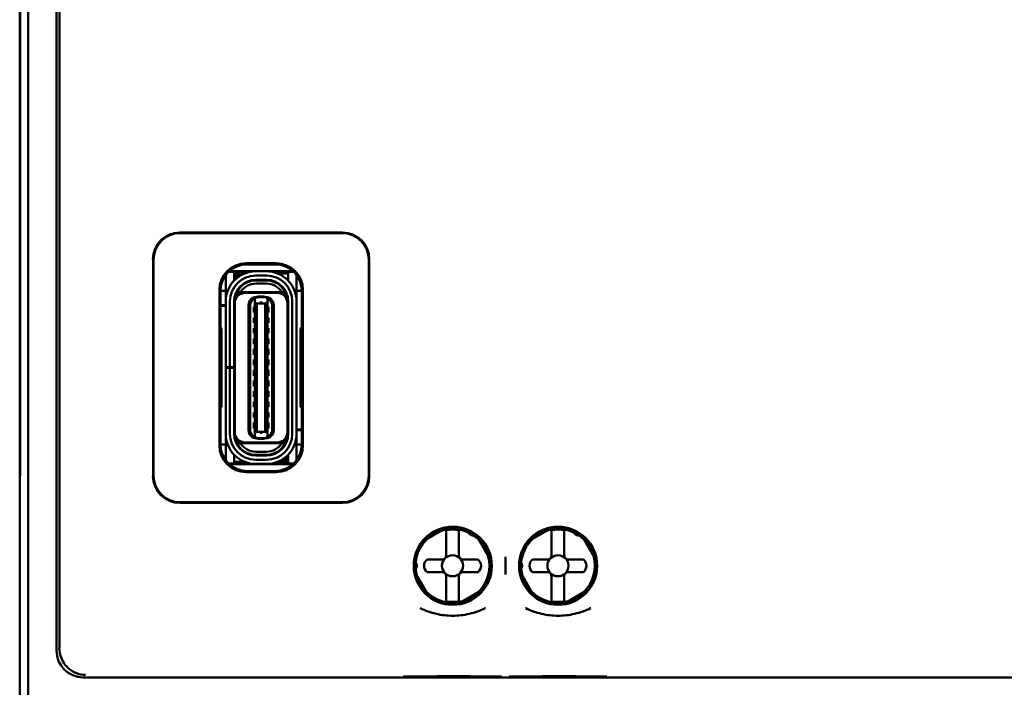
# Model space of a CAD drawing. Header units: inches. Extents: x 1 to 24, y 0.3 to 18.7.
# Tile 7 of 20: x 9.4 to 11.2, y 8.9 to 10.1. Entities that reach past the tile are written whole.
import ezdxf

# ---------------------------------------------------------------- set-up
doc = ezdxf.new("R2010")
doc.units = ezdxf.units.IN
doc.header["$LTSCALE"] = 0.8
doc.header["$MEASUREMENT"] = 0
doc.layers.add('Visible (ANSI)', color=7, linetype='Continuous', lineweight=50)

msp = doc.modelspace()

# ---------------------------------------------------------------- linework, layer by layer
at = {"layer": 'Visible (ANSI)'}
for p, q in [((9.3979, 8.4491), (9.3979, 11.8175)), ((9.4508, 11.3118), (9.4508, 8.9548)), ((9.4563, 9.0343), (9.4563, 11.0948)), ((9.3821, 11.0083), (9.3821, 9.2583)), ((9.3829, 9.3092), (9.3829, 10.9575)), ((9.383, 10.9595), (9.383, 9.3072)), ((9.6811, 9.7358), (9.9851, 9.7358)), ((9.9841, 9.7348), (9.6821, 9.7348)), ((9.6311, 9.2808), (9.6311, 9.6858)), ((9.6321, 9.6848), (9.6321, 9.2818)), ((9.8051, 9.6783), (9.8611, 9.6783)), ((9.8071, 9.6763), (9.8071, 9.6763)), ((9.8591, 9.6763), (9.8071, 9.6763)), ((9.8591, 9.6763), (9.8591, 9.6763)), ((10.0341, 9.2818), (10.0341, 9.6848)), ((10.0351, 9.6858), (10.0351, 9.2808)), ((9.7669, 9.6507), (9.7669, 9.6561)), ((9.7827, 9.6625), (9.7725, 9.6625)), ((9.7965, 9.6635), (9.7736, 9.6635)), ((9.7827, 9.6507), (9.7827, 9.6625)), ((9.7876, 9.6595), (9.7827, 9.6595)), ((9.7965, 9.6635), (9.8926, 9.6635)), ((9.803, 9.6595), (9.7965, 9.6595)), ((9.8429, 9.6633), (9.8232, 9.6633)), ((9.8835, 9.6595), (9.8631, 9.6595)), ((9.8936, 9.6625), (9.8835, 9.6625)), ((9.8835, 9.6625), (9.8835, 9.6507)), ((9.8992, 9.6507), (9.8992, 9.6562)), ((9.7669, 9.6168), (9.7669, 9.6507)), ((9.7827, 9.646), (9.7827, 9.6507)), ((9.7846, 9.648), (9.7846, 9.6516)), ((9.7886, 9.6516), (9.7886, 9.6513)), ((9.8232, 9.6554), (9.8429, 9.6554)), ((9.8232, 9.6463), (9.8232, 9.6475)), ((9.8429, 9.6475), (9.8232, 9.6475)), ((9.8429, 9.6463), (9.8232, 9.6463)), ((9.8429, 9.6404), (9.8232, 9.6404)), ((9.8429, 9.6463), (9.8429, 9.6475)), ((9.8835, 9.6507), (9.8835, 9.646)), ((9.8992, 9.6168), (9.8992, 9.6507)), ((9.7551, 9.3383), (9.7551, 9.6283)), ((9.7669, 9.627), (9.7571, 9.627)), ((9.7571, 9.6263), (9.7571, 9.6263)), ((9.7571, 9.6263), (9.7571, 9.5588)), ((9.7883, 9.6251), (9.7869, 9.6251)), ((9.7886, 9.628), (9.7886, 9.6257)), ((9.7901, 9.6243), (9.7946, 9.6243)), ((9.8715, 9.6243), (9.7946, 9.6243)), ((9.8626, 9.6231), (9.8035, 9.6231)), ((9.8761, 9.6243), (9.8715, 9.6243)), ((9.9091, 9.627), (9.8992, 9.627)), ((9.9091, 9.6263), (9.9091, 9.6263)), ((9.9091, 9.5588), (9.9091, 9.6263)), ((9.9111, 9.6283), (9.9111, 9.3383)), ((9.7669, 9.607), (9.7669, 9.6168)), ((9.7669, 9.4845), (9.7669, 9.607)), ((9.7748, 9.4845), (9.7748, 9.607)), ((9.7827, 9.4845), (9.7827, 9.607)), ((9.7839, 9.6034), (9.7839, 9.607)), ((9.7839, 9.3633), (9.7839, 9.6034)), ((9.8126, 9.366), (9.8126, 9.6006)), ((9.8213, 9.6119), (9.8248, 9.6148)), ((9.8213, 9.6119), (9.8213, 9.612)), ((9.8213, 9.6048), (9.8213, 9.6119)), ((9.8213, 9.6048), (9.8213, 9.3619)), ((9.8252, 9.6032), (9.8213, 9.6048)), ((9.8252, 9.615), (9.8248, 9.6148)), ((9.8268, 9.6156), (9.8252, 9.6156)), ((9.8311, 9.615), (9.8252, 9.615)), ((9.8252, 9.6032), (9.8252, 9.3635)), ((9.8409, 9.6032), (9.8252, 9.6032)), ((9.8311, 9.6164), (9.8291, 9.6164)), ((9.835, 9.6164), (9.8311, 9.6164)), ((9.8311, 9.615), (9.8311, 9.6164)), ((9.8409, 9.615), (9.8311, 9.615)), ((9.835, 9.6164), (9.835, 9.615)), ((9.837, 9.6164), (9.835, 9.6164)), ((9.8409, 9.6156), (9.8394, 9.6156)), ((9.8413, 9.6148), (9.8409, 9.615)), ((9.8449, 9.6048), (9.8409, 9.6032)), ((9.8409, 9.6032), (9.8409, 9.3635)), ((9.8449, 9.6119), (9.8413, 9.6148)), ((9.8449, 9.6119), (9.8449, 9.612)), ((9.8449, 9.6048), (9.8449, 9.6119)), ((9.8449, 9.3619), (9.8449, 9.6048)), ((9.8536, 9.6006), (9.8536, 9.366)), ((9.8823, 9.6034), (9.8823, 9.607)), ((9.8823, 9.3633), (9.8823, 9.6034)), ((9.8835, 9.3597), (9.8835, 9.607)), ((9.8913, 9.607), (9.8913, 9.3597)), ((9.8992, 9.607), (9.8992, 9.6168)), ((9.8992, 9.3597), (9.8992, 9.607)), ((9.7571, 9.5999), (9.7669, 9.5999)), ((9.7669, 9.5991), (9.7571, 9.5991)), ((9.7827, 9.5999), (9.7839, 9.5999)), ((9.7839, 9.5991), (9.7827, 9.5991)), ((9.8094, 9.3668), (9.8094, 9.5999)), ((9.8193, 9.5971), (9.8193, 9.5861)), ((9.8193, 9.5971), (9.8213, 9.5971)), ((9.8193, 9.5861), (9.8213, 9.5861)), ((9.8449, 9.5971), (9.8468, 9.5971)), ((9.8449, 9.5861), (9.8468, 9.5861)), ((9.8468, 9.5861), (9.8468, 9.5971)), ((9.8567, 9.3668), (9.8567, 9.5999)), ((9.8193, 9.5766), (9.8193, 9.5672)), ((9.8193, 9.5766), (9.8213, 9.5766)), ((9.8193, 9.5672), (9.8213, 9.5672)), ((9.8449, 9.5766), (9.8468, 9.5766)), ((9.8449, 9.5672), (9.8468, 9.5672)), ((9.8468, 9.5672), (9.8468, 9.5766)), ((9.7592, 9.5567), (9.7571, 9.5588)), ((9.7592, 9.41), (9.7592, 9.5567)), ((9.8193, 9.557), (9.8193, 9.5475)), ((9.8193, 9.557), (9.8213, 9.557)), ((9.8193, 9.5475), (9.8213, 9.5475)), ((9.8449, 9.557), (9.8468, 9.557)), ((9.8449, 9.5475), (9.8468, 9.5475)), ((9.8468, 9.5475), (9.8468, 9.557)), ((9.9091, 9.5588), (9.9069, 9.5567)), ((9.9069, 9.5567), (9.9069, 9.41)), ((9.8193, 9.5381), (9.8193, 9.527)), ((9.8193, 9.5381), (9.8213, 9.5381)), ((9.8193, 9.527), (9.8213, 9.527)), ((9.8449, 9.5381), (9.8468, 9.5381)), ((9.8449, 9.527), (9.8468, 9.527)), ((9.8468, 9.527), (9.8468, 9.5381)), ((9.7839, 9.5215), (9.7827, 9.5222)), ((9.8193, 9.5184), (9.8193, 9.5074)), ((9.8193, 9.5184), (9.8213, 9.5184)), ((9.8449, 9.5184), (9.8468, 9.5184)), ((9.8468, 9.5074), (9.8468, 9.5184)), ((9.8835, 9.5222), (9.8823, 9.5215)), ((9.8193, 9.5074), (9.8213, 9.5074)), ((9.8193, 9.4987), (9.8193, 9.4877)), ((9.8193, 9.4987), (9.8213, 9.4987)), ((9.8449, 9.5074), (9.8468, 9.5074)), ((9.8449, 9.4987), (9.8468, 9.4987)), ((9.8468, 9.4877), (9.8468, 9.4987)), ((9.7669, 9.4833), (9.7669, 9.4845)), ((9.7669, 9.4845), (9.7748, 9.4845)), ((9.7748, 9.4833), (9.7669, 9.4833)), ((9.7669, 9.3597), (9.7669, 9.4833)), ((9.7827, 9.4845), (9.7748, 9.4845)), ((9.7827, 9.4833), (9.7748, 9.4833)), ((9.7748, 9.3597), (9.7748, 9.4833)), ((9.7827, 9.4845), (9.7827, 9.4833)), ((9.7827, 9.3597), (9.7827, 9.4833)), ((9.8193, 9.4877), (9.8213, 9.4877)), ((9.8193, 9.479), (9.8193, 9.468)), ((9.8193, 9.479), (9.8213, 9.479)), ((9.8449, 9.4877), (9.8468, 9.4877)), ((9.8449, 9.479), (9.8468, 9.479)), ((9.8468, 9.468), (9.8468, 9.479)), ((9.8193, 9.468), (9.8213, 9.468)), ((9.8193, 9.4593), (9.8193, 9.4483)), ((9.8193, 9.4593), (9.8213, 9.4593)), ((9.8449, 9.468), (9.8468, 9.468)), ((9.8449, 9.4593), (9.8468, 9.4593)), ((9.8468, 9.4483), (9.8468, 9.4593)), ((9.7839, 9.4451), (9.7827, 9.4445)), ((9.8193, 9.4483), (9.8213, 9.4483)), ((9.8193, 9.4396), (9.8193, 9.4286)), ((9.8193, 9.4396), (9.8213, 9.4396)), ((9.8449, 9.4483), (9.8468, 9.4483)), ((9.8449, 9.4396), (9.8468, 9.4396)), ((9.8468, 9.4286), (9.8468, 9.4396)), ((9.8835, 9.4445), (9.8823, 9.4451)), ((9.8193, 9.4286), (9.8213, 9.4286)), ((9.8193, 9.4192), (9.8193, 9.4097)), ((9.8193, 9.4192), (9.8213, 9.4192)), ((9.8449, 9.4286), (9.8468, 9.4286)), ((9.8449, 9.4192), (9.8468, 9.4192)), ((9.8468, 9.4097), (9.8468, 9.4192)), ((9.7571, 9.4079), (9.7592, 9.41)), ((9.7571, 9.4079), (9.7571, 9.3403)), ((9.8193, 9.4097), (9.8213, 9.4097)), ((9.8193, 9.3995), (9.8193, 9.39)), ((9.8193, 9.3995), (9.8213, 9.3995)), ((9.8449, 9.4097), (9.8468, 9.4097)), ((9.8449, 9.3995), (9.8468, 9.3995)), ((9.8468, 9.39), (9.8468, 9.3995)), ((9.9069, 9.41), (9.9091, 9.4079)), ((9.9091, 9.3403), (9.9091, 9.4079)), ((9.8193, 9.39), (9.8213, 9.39)), ((9.8193, 9.3806), (9.8193, 9.3696)), ((9.8193, 9.3806), (9.8213, 9.3806)), ((9.8449, 9.39), (9.8468, 9.39)), ((9.8449, 9.3806), (9.8468, 9.3806)), ((9.8468, 9.3696), (9.8468, 9.3806)), ((9.7839, 9.3597), (9.7839, 9.3633)), ((9.8193, 9.3696), (9.8213, 9.3696)), ((9.8213, 9.3619), (9.8252, 9.3635)), ((9.8213, 9.3548), (9.8213, 9.3619)), ((9.8409, 9.3635), (9.8252, 9.3635)), ((9.8409, 9.3635), (9.8449, 9.3619)), ((9.8449, 9.3696), (9.8468, 9.3696)), ((9.8449, 9.3548), (9.8449, 9.3619)), ((9.8823, 9.3676), (9.8835, 9.3676)), ((9.8835, 9.3668), (9.8823, 9.3668)), ((9.8823, 9.3597), (9.8823, 9.3633)), ((9.8992, 9.3676), (9.9091, 9.3676)), ((9.9091, 9.3668), (9.8992, 9.3668)), ((9.7669, 9.3499), (9.7669, 9.3597)), ((9.7669, 9.316), (9.7669, 9.3499)), ((9.8626, 9.3436), (9.8035, 9.3436)), ((9.8213, 9.3548), (9.8248, 9.3519)), ((9.8213, 9.3546), (9.8213, 9.3548)), ((9.8248, 9.3519), (9.8252, 9.3516)), ((9.8252, 9.3516), (9.8311, 9.3516)), ((9.8268, 9.3511), (9.8252, 9.3511)), ((9.8311, 9.3503), (9.8291, 9.3503)), ((9.8311, 9.3516), (9.8409, 9.3516)), ((9.8311, 9.3503), (9.8311, 9.3516)), ((9.835, 9.3503), (9.8311, 9.3503)), ((9.835, 9.3516), (9.835, 9.3503)), ((9.837, 9.3503), (9.835, 9.3503)), ((9.8409, 9.3511), (9.8394, 9.3511)), ((9.8413, 9.3519), (9.8409, 9.3516)), ((9.8413, 9.3519), (9.8449, 9.3548)), ((9.8449, 9.3546), (9.8449, 9.3548)), ((9.8992, 9.3499), (9.8992, 9.3597)), ((9.8992, 9.316), (9.8992, 9.3499)), ((9.7571, 9.3403), (9.7571, 9.3403)), ((9.7669, 9.3396), (9.7571, 9.3396)), ((9.7946, 9.3424), (9.7901, 9.3424)), ((9.8715, 9.3424), (9.7946, 9.3424)), ((9.8429, 9.3263), (9.8232, 9.3263)), ((9.8761, 9.3424), (9.8715, 9.3424)), ((9.8776, 9.341), (9.8776, 9.3386)), ((9.8779, 9.3416), (9.8792, 9.3416)), ((9.9091, 9.3396), (9.8992, 9.3396)), ((9.9091, 9.3403), (9.9091, 9.3403)), ((9.3829, 9.3092), (9.3825, 9.2588)), ((9.383, 9.3072), (9.3825, 9.2538)), ((9.383, 9.3092), (9.3829, 9.3092)), ((9.7669, 9.3105), (9.7669, 9.316)), ((9.7827, 9.316), (9.7827, 9.3207)), ((9.7827, 9.3042), (9.7827, 9.316)), ((9.7827, 9.3072), (9.803, 9.3072)), ((9.8429, 9.3203), (9.8232, 9.3203)), ((9.8232, 9.3192), (9.8232, 9.3203)), ((9.8429, 9.3192), (9.8232, 9.3192)), ((9.8429, 9.3113), (9.8232, 9.3113)), ((9.8429, 9.3192), (9.8429, 9.3203)), ((9.8631, 9.3072), (9.8697, 9.3072)), ((9.8776, 9.3153), (9.8776, 9.315)), ((9.8785, 9.3072), (9.8835, 9.3072)), ((9.8815, 9.3187), (9.8815, 9.315)), ((9.8835, 9.3207), (9.8835, 9.316)), ((9.8835, 9.316), (9.8835, 9.3042)), ((9.8992, 9.3105), (9.8992, 9.316)), ((9.7725, 9.3042), (9.7827, 9.3042)), ((9.8697, 9.3032), (9.7736, 9.3032)), ((9.8611, 9.2883), (9.8051, 9.2883)), ((9.8071, 9.2903), (9.8071, 9.2903)), ((9.8071, 9.2903), (9.8591, 9.2903)), ((9.8429, 9.3034), (9.8232, 9.3034)), ((9.8591, 9.2903), (9.8591, 9.2903)), ((9.8926, 9.3032), (9.8697, 9.3032)), ((9.8835, 9.3042), (9.8936, 9.3042)), ((9.3821, 9.2583), (9.3825, 9.2588)), ((9.3821, 9.2583), (9.3826, 9.2583)), ((9.3821, 9.2583), (9.3821, 9.2533)), ((9.3825, 9.2538), (9.3821, 9.2533)), ((9.3821, 9.2533), (9.3821, 8.4333)), ((9.3825, 9.2588), (9.3826, 9.2588)), ((9.9851, 9.2308), (9.6811, 9.2308)), ((9.6821, 9.2318), (9.9841, 9.2318)), ((10.137, 9.1597), (10.1773, 9.183)), ((10.1788, 9.1697), (10.1788, 9.1777)), ((10.2024, 9.1697), (10.2024, 9.1777)), ((10.3339, 9.1597), (10.3742, 9.183)), ((10.3757, 9.1697), (10.3757, 9.1777)), ((10.3993, 9.1697), (10.3993, 9.1777)), ((10.1788, 9.133), (10.1788, 9.1697)), ((10.2024, 9.133), (10.2024, 9.1697)), ((10.237, 9.167), (10.2602, 9.1266)), ((10.3757, 9.133), (10.3757, 9.1697)), ((10.3993, 9.133), (10.3993, 9.1697)), ((10.4338, 9.167), (10.4571, 9.1266)), ((10.143, 9.1252), (10.171, 9.1252)), ((10.2103, 9.1252), (10.2383, 9.1252)), ((10.2894, 9.1297), (10.2894, 9.0969)), ((10.3399, 9.1252), (10.3678, 9.1252)), ((10.4072, 9.1252), (10.4351, 9.1252)), ((10.1443, 9.0597), (10.121, 9.1001)), ((10.171, 9.1015), (10.143, 9.1015)), ((10.1788, 9.0937), (10.1788, 9.057)), ((10.2024, 9.0937), (10.2024, 9.057)), ((10.2383, 9.1015), (10.2103, 9.1015)), ((10.3412, 9.0597), (10.3179, 9.1001)), ((10.3678, 9.1015), (10.3399, 9.1015)), ((10.3757, 9.0937), (10.3757, 9.057)), ((10.3993, 9.0937), (10.3993, 9.057)), ((10.4351, 9.1015), (10.4072, 9.1015)), ((10.1788, 9.057), (10.1788, 9.049)), ((10.2024, 9.057), (10.2024, 9.049)), ((10.2443, 9.067), (10.2039, 9.0437)), ((10.3757, 9.057), (10.3757, 9.049)), ((10.3993, 9.057), (10.3993, 9.049)), ((10.4411, 9.067), (10.4008, 9.0437)), ((9.5008, 8.9048), (12.0634, 8.9048))]:
    msp.add_line(p, q, dxfattribs=at)
for centre, radius in [((10.191, 9.1133), 0.073), ((10.1906, 9.1133), 0.0709), ((10.3878, 9.1133), 0.073), ((10.3875, 9.1133), 0.0709), ((10.1906, 9.1133), 0.0197), ((10.3875, 9.1133), 0.0197)]:
    msp.add_circle(centre, radius, dxfattribs=at)
for centre, radius, start, end in [((9.8232, 9.607), 0.0563, 90, 180), ((9.7965, 9.6516), 0.0118, 138.1897, 180), ((9.7965, 9.6516), 0.0118, 90, 138.1897), ((9.7965, 9.6516), 0.00787, 90, 180), ((9.8429, 9.607), 0.0563, 0, 90), ((9.8232, 9.607), 0.0484, 90, 180), ((9.8232, 9.607), 0.0406, 90, 180), ((9.8232, 9.607), 0.0394, 90, 180), ((9.8232, 9.607), 0.0335, 90, 148.8255), ((9.8429, 9.607), 0.0484, 0, 90), ((9.8429, 9.607), 0.0406, 0, 90), ((9.8429, 9.607), 0.0394, 0, 90), ((9.8429, 9.607), 0.0335, 31.1746, 90), ((9.8035, 9.6034), 0.0197, 90, 180), ((9.8232, 9.607), 0.0374, 152.4089, 170.8287), ((9.8626, 9.6034), 0.0197, 0, 90), ((9.8429, 9.607), 0.0374, 9.1714, 27.5911), ((9.8252, 9.5999), 0.0157, 90, 180), ((9.8244, 9.6007), 0.0118, 105.466, 180.1149), ((9.8244, 9.6007), 0.0118, 103.9465, 105.466), ((9.8291, 9.6125), 0.00394, 90, 139.4584), ((9.837, 9.6125), 0.00394, 40.5416, 90), ((9.8409, 9.5999), 0.0157, 0, 90), ((9.8417, 9.6007), 0.0118, 74.534, 76.0536), ((9.8417, 9.6007), 0.0118, 359.8851, 74.534), ((9.7866, 9.5427), 0.00394, 180, 225.5728), ((9.8795, 9.5427), 0.00394, 314.4268, 0), ((9.7866, 9.424), 0.00394, 134.4273, 180), ((9.8795, 9.424), 0.00394, 0, 45.5732), ((9.8035, 9.3633), 0.0197, 180, 270), ((9.8252, 9.3668), 0.0157, 180, 270), ((9.8244, 9.366), 0.0118, 179.8999, 254.534), ((9.8409, 9.3668), 0.0157, 270, 0), ((9.8417, 9.366), 0.0118, 285.466, 0.1149), ((9.8626, 9.3633), 0.0197, 270, 0), ((9.8232, 9.3597), 0.0563, 180, 270), ((9.8232, 9.3597), 0.0484, 180, 270), ((9.8232, 9.3597), 0.0406, 180, 270), ((9.8232, 9.3597), 0.0394, 180, 270), ((9.8232, 9.3597), 0.0374, 189.1714, 207.5911), ((9.8244, 9.366), 0.0118, 254.534, 256.0535), ((9.8291, 9.3542), 0.00394, 220.5416, 270), ((9.837, 9.3542), 0.00394, 270, 319.4584), ((9.8429, 9.3597), 0.0394, 270, 0), ((9.8429, 9.3597), 0.0484, 270, 0), ((9.8429, 9.3597), 0.0406, 270, 0), ((9.8429, 9.3597), 0.0563, 270, 0), ((9.8417, 9.366), 0.0118, 283.9464, 285.466), ((9.8429, 9.3597), 0.0374, 332.4089, 350.8287), ((9.8232, 9.3597), 0.0335, 211.1746, 270), ((9.8429, 9.3597), 0.0335, 270, 328.8255), ((9.8697, 9.315), 0.00787, 270, 0), ((9.8697, 9.315), 0.0118, 270, 318.1897), ((9.8697, 9.315), 0.0118, 318.1897, 0), ((10.1906, 9.1133), 0.0689, 64.8273, 106.2709), ((10.1906, 9.1133), 0.0675, 79.9256, 100.0744), ((10.3875, 9.1133), 0.0689, 64.8273, 106.2709), ((10.3875, 9.1133), 0.0675, 79.9256, 100.0744), ((10.1906, 9.1133), 0.0689, 133.7291, 175.1727), ((10.1906, 9.1133), 0.0689, 43.7291, 55.1727), ((10.3875, 9.1133), 0.0689, 133.7291, 175.1727), ((10.3875, 9.1133), 0.0689, 43.7291, 55.1727), ((10.1529, 9.1133), 0.0154, 129.9662, 230.0338), ((10.171, 9.133), 0.00787, 270, 0), ((10.2103, 9.133), 0.00787, 180, 270), ((10.1906, 9.1133), 0.0689, 313.7291, 16.2709), ((10.2284, 9.1133), 0.0154, 309.9662, 50.0338), ((10.3497, 9.1133), 0.0154, 129.9662, 230.0338), ((10.3678, 9.133), 0.00787, 270, 0), ((10.4072, 9.133), 0.00787, 180, 270), ((10.3875, 9.1133), 0.0689, 313.7291, 16.2709), ((10.4252, 9.1133), 0.0154, 309.9662, 50.0338), ((10.1906, 9.1133), 0.0689, 184.8273, 196.2709), ((10.3875, 9.1133), 0.0689, 184.8273, 196.2709), ((10.171, 9.0937), 0.00787, 0, 90), ((10.2103, 9.0937), 0.00787, 90, 180), ((10.3678, 9.0937), 0.00787, 0, 90), ((10.4072, 9.0937), 0.00787, 90, 180), ((10.1906, 9.1133), 0.0689, 223.7291, 286.2709), ((10.3875, 9.1133), 0.0689, 223.7291, 286.2709), ((10.1906, 9.1133), 0.0675, 259.9256, 280.0744), ((10.3875, 9.1133), 0.0675, 259.9256, 280.0744)]:
    msp.add_arc(centre, radius, start, end, dxfattribs=at)
for centre, major_axis, ratio, start_param, end_param in [((9.6811, 9.6858), (-0.0354, 0.0354), 0.999924, 5.497825, 7.068545), ((9.6821, 9.6848), (-0.0354, 0.0354), 0.999924, 5.497825, 7.068545), ((9.9841, 9.6848), (0.0354, 0.0354), 0.999924, 5.497825, 7.068545), ((9.9851, 9.6858), (0.0354, 0.0354), 0.999924, 5.497825, 7.068545), ((9.8051, 9.6283), (-0.0354, 0.0354), 0.999924, 5.497825, 7.068545), ((9.8071, 9.6263), (-0.0354, 0.0354), 0.999772, 5.497825, 7.068545), ((9.8591, 9.6263), (0.0354, 0.0354), 0.999772, 5.497825, 7.068545), ((9.8611, 9.6283), (0.0354, 0.0354), 0.999924, 5.497825, 7.068545), ((9.8051, 9.3383), (-0.0354, -0.0354), 0.999924, 5.497825, 7.068545), ((9.8071, 9.3403), (-0.0354, -0.0354), 0.999772, 5.497825, 7.068545), ((9.8591, 9.3403), (0.0354, -0.0354), 0.999772, 5.497825, 7.068545), ((9.8611, 9.3383), (0.0354, -0.0354), 0.999924, 5.497825, 7.068545), ((9.6811, 9.2808), (-0.0354, -0.0354), 0.999924, 5.497825, 7.068545), ((9.6821, 9.2819), (-0.0354, -0.0354), 0.999924, 5.497825, 7.068545), ((9.9841, 9.2819), (0.0354, -0.0354), 0.999924, 5.497825, 7.068545), ((9.9851, 9.2808), (0.0354, -0.0354), 0.999924, 5.497825, 7.068545), ((9.4553, 9.0343), (0, -0.125), 0.008727, 0.935984, 1.570796), ((9.5008, 8.9548), (-0.0354, -0.0354), 0.999924, 5.497825, 7.068545)]:
    msp.add_ellipse(centre, major_axis=major_axis, ratio=ratio, start_param=start_param, end_param=end_param, dxfattribs=at)
for points in [[(9.8311, 9.6048), (9.8324, 9.6048), (9.8337, 9.6048), (9.835, 9.6048)], [(9.8311, 9.3619), (9.8324, 9.3619), (9.8337, 9.3619), (9.835, 9.3619)]]:
    msp.add_open_spline(points, degree=3, dxfattribs=at)
for points, weights in [([(10.1788, 9.1798), (10.1788, 9.1787), (10.1788, 9.1777)], [1.00171572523, 1.00182977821, 1.0016789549]), ([(10.2024, 9.1777), (10.2024, 9.1787), (10.2024, 9.1798)], [1.00167895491, 1.00182977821, 1.00171572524]), ([(10.3757, 9.1798), (10.3757, 9.1787), (10.3757, 9.1777)], [1.00171572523, 1.0018297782, 1.0016789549]), ([(10.3993, 9.1777), (10.3993, 9.1787), (10.3993, 9.1798)], [1.0016789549, 1.0018297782, 1.00171572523]), ([(10.1788, 9.049), (10.1788, 9.048), (10.1788, 9.0469)], [1.00167895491, 1.00182977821, 1.00171572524]), ([(10.2024, 9.0469), (10.2024, 9.048), (10.2024, 9.049)], [1.00171572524, 1.00182977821, 1.00167895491]), ([(10.3757, 9.049), (10.3757, 9.048), (10.3757, 9.0469)], [1.0016789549, 1.0018297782, 1.00171572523]), ([(10.3993, 9.0469), (10.3993, 9.048), (10.3993, 9.049)], [1.00171572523, 1.0018297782, 1.0016789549])]:
    msp.add_rational_spline(points, weights, degree=2, dxfattribs=at)
for points, knots in [([(10.2327, 9.1704), (10.2318, 9.1701), (10.2309, 9.1699), (10.2291, 9.1699), (10.2282, 9.1699), (10.2267, 9.1702), (10.2262, 9.1704), (10.2252, 9.1708), (10.2246, 9.171), (10.2236, 9.1716), (10.2231, 9.172), (10.2222, 9.1727), (10.2219, 9.173), (10.2208, 9.1742), (10.2203, 9.1749), (10.2195, 9.1765), (10.2192, 9.1774), (10.219, 9.1783)], [-0.23858581, -0.23858581, -0.23858581, -0.23858581, -0.22644646, -0.22644646, -0.21716905, -0.21716905, -0.21253035, -0.21253035, -0.20789164, -0.20789164, -0.20325293, -0.20325293, -0.19861423, -0.19861423, -0.18933681, -0.18933681, -0.17719747, -0.17719747, -0.17719747, -0.17719747]), ([(10.4295, 9.1704), (10.4287, 9.1701), (10.4278, 9.1699), (10.426, 9.1699), (10.4251, 9.1699), (10.4236, 9.1702), (10.4231, 9.1704), (10.422, 9.1708), (10.4215, 9.171), (10.4204, 9.1716), (10.4199, 9.172), (10.4191, 9.1727), (10.4187, 9.173), (10.4177, 9.1742), (10.4172, 9.1749), (10.4164, 9.1765), (10.4161, 9.1774), (10.4159, 9.1783)], [-0.23858581, -0.23858581, -0.23858581, -0.23858581, -0.22644646, -0.22644646, -0.21716905, -0.21716905, -0.21253035, -0.21253035, -0.20789164, -0.20789164, -0.20325293, -0.20325293, -0.19861423, -0.19861423, -0.18933681, -0.18933681, -0.17719747, -0.17719747, -0.17719747, -0.17719747]), ([(10.1202, 9.1212), (10.1209, 9.1206), (10.1215, 9.1199), (10.1224, 9.1184), (10.1229, 9.1176), (10.1233, 9.1162), (10.1235, 9.1156), (10.1237, 9.1145), (10.1237, 9.114), (10.1237, 9.1127), (10.1237, 9.1122), (10.1235, 9.1111), (10.1233, 9.1105), (10.1229, 9.1091), (10.1224, 9.1083), (10.1215, 9.1068), (10.1209, 9.106), (10.1202, 9.1055)], [-0.23858581, -0.23858581, -0.23858581, -0.23858581, -0.22644646, -0.22644646, -0.21716905, -0.21716905, -0.21253035, -0.21253035, -0.20789164, -0.20789164, -0.20325293, -0.20325293, -0.19861423, -0.19861423, -0.18933681, -0.18933681, -0.17719747, -0.17719747, -0.17719747, -0.17719747]), ([(10.3171, 9.1212), (10.3177, 9.1206), (10.3183, 9.1199), (10.3193, 9.1184), (10.3197, 9.1176), (10.3202, 9.1162), (10.3203, 9.1156), (10.3205, 9.1145), (10.3206, 9.114), (10.3206, 9.1127), (10.3205, 9.1122), (10.3203, 9.1111), (10.3202, 9.1105), (10.3197, 9.1091), (10.3193, 9.1083), (10.3183, 9.1068), (10.3177, 9.106), (10.3171, 9.1055)], [-0.23858581, -0.23858581, -0.23858581, -0.23858581, -0.22644646, -0.22644646, -0.21716905, -0.21716905, -0.21253035, -0.21253035, -0.20789164, -0.20789164, -0.20325293, -0.20325293, -0.19861423, -0.19861423, -0.18933681, -0.18933681, -0.17719747, -0.17719747, -0.17719747, -0.17719747]), ([(10.1299, 9.0343), (10.1301, 9.0343), (10.1302, 9.0342), (10.1398, 9.0295), (10.1498, 9.0259), (10.1703, 9.0211), (10.1806, 9.0199), (10.2014, 9.0199), (10.2117, 9.0211), (10.2322, 9.0259), (10.2422, 9.0295), (10.2518, 9.0342), (10.2519, 9.0343), (10.2521, 9.0343)], [-0.0011788, -0.0011788, -0.0011788, -0.0011788, 0, 0, 0.0804229, 0.0804229, 0.1594755, 0.1594755, 0.2385281, 0.2385281, 0.318951, 0.318951, 0.3201298, 0.3201298, 0.3201298, 0.3201298]), ([(10.3268, 9.0343), (10.3269, 9.0343), (10.3271, 9.0342), (10.3367, 9.0295), (10.3467, 9.0259), (10.3671, 9.0211), (10.3774, 9.0199), (10.3983, 9.0199), (10.4086, 9.0211), (10.429, 9.0259), (10.439, 9.0295), (10.4486, 9.0342), (10.4488, 9.0343), (10.4489, 9.0343)], [-0.0011781, -0.0011781, -0.0011781, -0.0011781, 0, 0, 0.0804114, 0.0804114, 0.1594763, 0.1594763, 0.2385413, 0.2385413, 0.3189527, 0.3189527, 0.3201308, 0.3201308, 0.3201308, 0.3201308]), ([(9.5053, 8.9093), (9.5052, 8.9093), (9.5052, 8.9093), (9.494, 8.9095), (9.4831, 8.9135), (9.4681, 8.926), (9.4632, 8.9327), (9.4574, 8.9467), (9.4561, 8.9534), (9.4561, 8.9602)], [-0.0007616, -0.0007616, -0.0007616, -0.0007616, 0, 0, 0.1603062, 0.1603062, 0.2755389, 0.2755389, 0.3698341, 0.3698341, 0.3698341, 0.3698341]), ([(10.0992, 8.9062), (10.0992, 8.9062), (10.0994, 8.9062), (10.1006, 8.9062), (10.1024, 8.9063), (10.1083, 8.9064), (10.1131, 8.9065), (10.1254, 8.9066), (10.1329, 8.9066), (10.1497, 8.9067), (10.159, 8.9068), (10.1783, 8.9068), (10.1884, 8.9068), (10.2083, 8.9068), (10.2181, 8.9068), (10.2364, 8.9067), (10.2449, 8.9067), (10.2598, 8.9066), (10.2661, 8.9065), (10.2759, 8.9063), (10.2795, 8.9063), (10.2817, 8.9062), (10.282, 8.9062), (10.282, 8.9062)], [-1.438219, -1.438219, -1.438219, -1.438219, -1.370912, -1.370912, -1.169349, -1.169349, -0.870969, -0.870969, -0.55534, -0.55534, -0.236893, -0.236893, 0.08224, 0.08224, 0.401468, 0.401468, 0.72036, 0.72036, 1.037853, 1.037853, 1.348223, 1.348223, 1.438219, 1.438219, 1.438219, 1.438219]), ([(10.2961, 8.9062), (10.2961, 8.9062), (10.2963, 8.9062), (10.2975, 8.9062), (10.2992, 8.9063), (10.3051, 8.9064), (10.31, 8.9065), (10.3223, 8.9066), (10.3298, 8.9066), (10.3466, 8.9067), (10.3559, 8.9068), (10.3752, 8.9068), (10.3853, 8.9068), (10.4051, 8.9068), (10.4149, 8.9068), (10.4332, 8.9067), (10.4417, 8.9067), (10.4566, 8.9066), (10.463, 8.9065), (10.4728, 8.9063), (10.4764, 8.9063), (10.4785, 8.9062), (10.4789, 8.9062), (10.4789, 8.9062)], [-1.438219, -1.438219, -1.438219, -1.438219, -1.370912, -1.370912, -1.169349, -1.169349, -0.870969, -0.870969, -0.55534, -0.55534, -0.236893, -0.236893, 0.08224, 0.08224, 0.401468, 0.401468, 0.72036, 0.72036, 1.037853, 1.037853, 1.348223, 1.348223, 1.438219, 1.438219, 1.438219, 1.438219])]:
    msp.add_open_spline(points, degree=3, knots=knots, dxfattribs=at)

doc.saveas('drawing.dxf')
